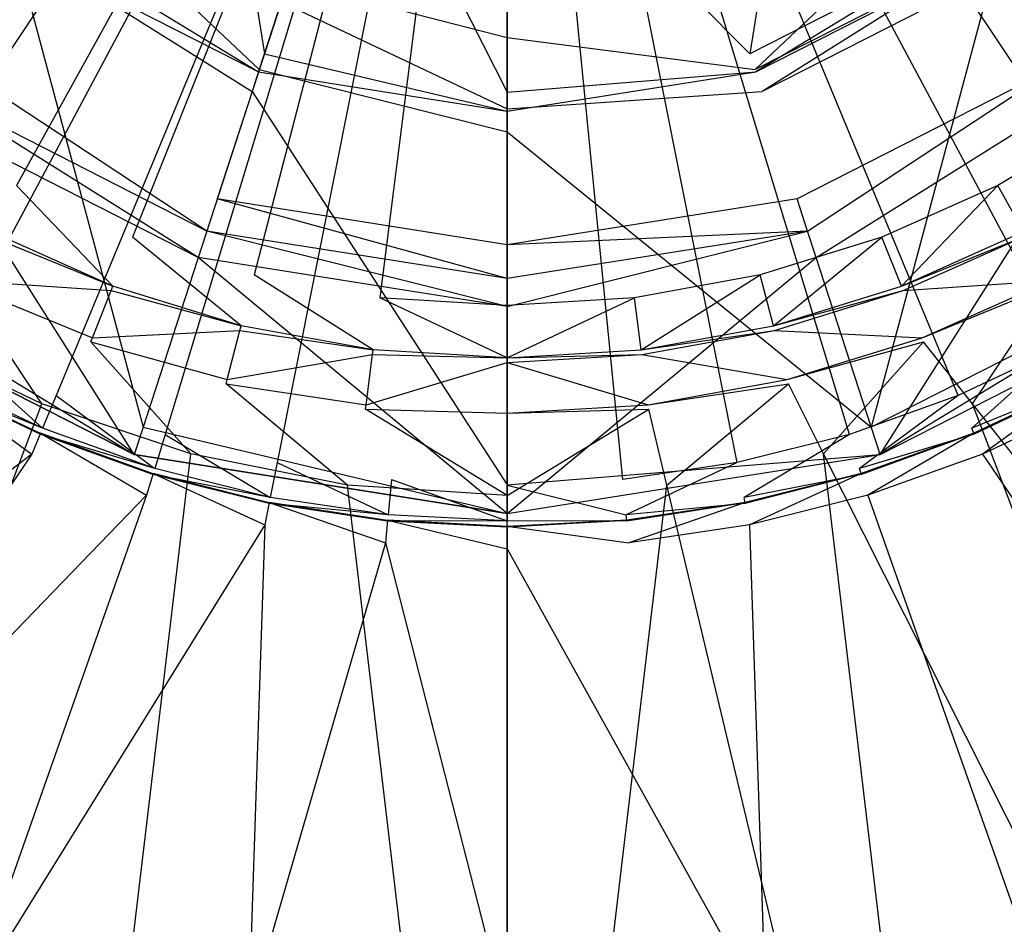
# Model space of a CAD drawing. Extents: x 0 to 0.45, y -0.35 to 0.
# Tile 11 of 30: x 0.213 to 0.237, y -0.201 to -0.178. Entities that reach past the tile are written whole.
import ezdxf

# ---------------------------------------------------------------- set-up
doc = ezdxf.new("R2010")
doc.units = 0
for name, color, linetype in [('L0_WT_536045_0___REPLACEMTFOREM', 7, 'CONTINUOUS'), ('L2_ABLAUF60_ONOVO_1___REPLACEMT', 7, 'CONTINUOUS'), ('L3_ABLAUF60_ONOVO_2___REPLACEMT', 7, 'CONTINUOUS')]:
    doc.layers.add(name, color=color, linetype=linetype)

msp = doc.modelspace()

# ---------------------------------------------------------------- linework, layer by layer
at = {"layer": 'L0_WT_536045_0___REPLACEMTFOREM', "color": 8}
for points, invisible_edges in [([(0.225, -0.160213), (0.207632, -0.17872), (0.205423, -0.176505), (0.225, -0.160213)], 14), ([(0.225, -0.160213), (0.210105, -0.180654), (0.207632, -0.17872), (0.225, -0.160213)], 14), ([(0.225, -0.160213), (0.212804, -0.182278), (0.210105, -0.180654), (0.225, -0.160213)], 14), ([(0.225, -0.160213), (0.215687, -0.183568), (0.212804, -0.182278), (0.225, -0.160213)], 14), ([(0.225, -0.160213), (0.218712, -0.184503), (0.215687, -0.183568), (0.225, -0.160213)], 14), ([(0.225, -0.160213), (0.221832, -0.18507), (0.218712, -0.184503), (0.225, -0.160213)], 14), ([(0.225, -0.18526), (0.221832, -0.18507), (0.225, -0.160213), (0.225, -0.18526)], 14), ([(0.237196, -0.182278), (0.234313, -0.183568), (0.225, -0.160213), (0.237196, -0.182278)], 14), ([(0.244577, -0.176505), (0.242368, -0.17872), (0.225, -0.160213), (0.244577, -0.176505)], 14), ([(0.234313, -0.183568), (0.231288, -0.184503), (0.225, -0.160213), (0.234313, -0.183568)], 14), ([(0.239895, -0.180654), (0.237196, -0.182278), (0.225, -0.160213), (0.239895, -0.180654)], 14), ([(0.231288, -0.184503), (0.228168, -0.18507), (0.225, -0.160213), (0.231288, -0.184503)], 14), ([(0.242368, -0.17872), (0.239895, -0.180654), (0.225, -0.160213), (0.242368, -0.17872)], 14), ([(0.228168, -0.18507), (0.225, -0.18526), (0.225, -0.160213), (0.228168, -0.18507)], 14), ([(0.225, -0.160437, 0.049023), (0.200641, -0.176713, 0.049023), (0.202354, -0.179022, 0.049023), (0.225, -0.160437, 0.049023)], 14), ([(0.225, -0.160437, 0.049023), (0.202354, -0.179022, 0.049023), (0.204285, -0.181152, 0.049023), (0.225, -0.160437, 0.049023)], 14), ([(0.225, -0.160437, 0.049023), (0.204285, -0.181152, 0.049023), (0.206415, -0.183083, 0.049023), (0.225, -0.160437, 0.049023)], 14), ([(0.225, -0.160437, 0.049023), (0.206415, -0.183083, 0.049023), (0.208724, -0.184795, 0.049023), (0.225, -0.160437, 0.049023)], 14), ([(0.225, -0.160437, 0.049023), (0.208724, -0.184795, 0.049023), (0.21119, -0.186273, 0.049023), (0.225, -0.160437, 0.049023)], 14), ([(0.225, -0.160437, 0.049023), (0.21119, -0.186273, 0.049023), (0.213789, -0.187503, 0.049023), (0.225, -0.160437, 0.049023)], 14), ([(0.225, -0.160437, 0.049023), (0.213789, -0.187503, 0.049023), (0.216496, -0.188471, 0.049023), (0.225, -0.160437, 0.049023)], 14), ([(0.225, -0.160437, 0.049023), (0.216496, -0.188471, 0.049023), (0.219285, -0.18917, 0.049023), (0.225, -0.160437, 0.049023)], 14), ([(0.225, -0.160437, 0.049023), (0.219285, -0.18917, 0.049023), (0.222129, -0.189592, 0.049023), (0.225, -0.160437, 0.049023)], 14), ([(0.225, -0.189733, 0.049023), (0.225, -0.160437, 0.049023), (0.222129, -0.189592, 0.049023), (0.225, -0.189733, 0.049023)], 14), ([(0.236211, -0.187503, 0.049023), (0.225, -0.160437, 0.049023), (0.233504, -0.188471, 0.049023), (0.236211, -0.187503, 0.049023)], 14), ([(0.245715, -0.181152, 0.049023), (0.225, -0.160437, 0.049023), (0.243585, -0.183083, 0.049023), (0.245715, -0.181152, 0.049023)], 14), ([(0.247646, -0.179022, 0.049023), (0.225, -0.160437, 0.049023), (0.245715, -0.181152, 0.049023), (0.247646, -0.179022, 0.049023)], 14), ([(0.227872, -0.189592, 0.049023), (0.225, -0.160437, 0.049023), (0.225, -0.189733, 0.049023), (0.227872, -0.189592, 0.049023)], 14), ([(0.230715, -0.18917, 0.049023), (0.225, -0.160437, 0.049023), (0.227872, -0.189592, 0.049023), (0.230715, -0.18917, 0.049023)], 14), ([(0.23881, -0.186273, 0.049023), (0.225, -0.160437, 0.049023), (0.236211, -0.187503, 0.049023), (0.23881, -0.186273, 0.049023)], 14), ([(0.241276, -0.184795, 0.049023), (0.225, -0.160437, 0.049023), (0.23881, -0.186273, 0.049023), (0.241276, -0.184795, 0.049023)], 14), ([(0.249359, -0.176713, 0.049023), (0.225, -0.160437, 0.049023), (0.247646, -0.179022, 0.049023), (0.249359, -0.176713, 0.049023)], 14), ([(0.233504, -0.188471, 0.049023), (0.225, -0.160437, 0.049023), (0.230715, -0.18917, 0.049023), (0.233504, -0.188471, 0.049023)], 14), ([(0.243585, -0.183083, 0.049023), (0.225, -0.160437, 0.049023), (0.241276, -0.184795, 0.049023), (0.243585, -0.183083, 0.049023)], 14), ([(0.239895, -0.180654), (0.23783, -0.183426), (0.237196, -0.182278), (0.239895, -0.180654)], 13), ([(0.212804, -0.182278), (0.215203, -0.184783), (0.21217, -0.183426), (0.212804, -0.182278)], 13), ([(0.215203, -0.184783), (0.212804, -0.182278), (0.215687, -0.183568), (0.215203, -0.184783)], 14), ([(0.237196, -0.182278), (0.234797, -0.184783), (0.234313, -0.183568), (0.237196, -0.182278)], 13), ([(0.234797, -0.184783), (0.237196, -0.182278), (0.23783, -0.183426), (0.234797, -0.184783)], 14), ([(0.215159, -0.184894, 0.001753), (0.211498, -0.184643, 0.020382), (0.212112, -0.183531, 0.001753), (0.215159, -0.184894, 0.001753)], 13), ([(0.215203, -0.184783), (0.212112, -0.183531, 0.001753), (0.21217, -0.183426), (0.215203, -0.184783)], 13), ([(0.212112, -0.183531, 0.001753), (0.215203, -0.184783), (0.215159, -0.184894, 0.001753), (0.212112, -0.183531, 0.001753)], 14), ([(0.237888, -0.183531, 0.001753), (0.234797, -0.184783), (0.23783, -0.183426), (0.237888, -0.183531, 0.001753)], 13), ([(0.234797, -0.184783), (0.237888, -0.183531, 0.001753), (0.234841, -0.184894, 0.001753), (0.234797, -0.184783)], 14), ([(0.238502, -0.184643, 0.020382), (0.234841, -0.184894, 0.001753), (0.237888, -0.183531, 0.001753), (0.238502, -0.184643, 0.020382)], 13), ([(0.215687, -0.183568), (0.218385, -0.185767), (0.215203, -0.184783), (0.215687, -0.183568)], 13), ([(0.218385, -0.185767), (0.215687, -0.183568), (0.218712, -0.184503), (0.218385, -0.185767)], 14), ([(0.234313, -0.183568), (0.231615, -0.185767), (0.231288, -0.184503), (0.234313, -0.183568)], 13), ([(0.231615, -0.185767), (0.234313, -0.183568), (0.234797, -0.184783), (0.231615, -0.185767)], 14), ([(0.218712, -0.184503), (0.221667, -0.186363), (0.218385, -0.185767), (0.218712, -0.184503)], 13), ([(0.221667, -0.186363), (0.218712, -0.184503), (0.221832, -0.18507), (0.221667, -0.186363)], 14), ([(0.231288, -0.184503), (0.228333, -0.186363), (0.228168, -0.18507), (0.231288, -0.184503)], 13), ([(0.228333, -0.186363), (0.231288, -0.184503), (0.231615, -0.185767), (0.228333, -0.186363)], 14), ([(0.211447, -0.184735, 0.021923), (0.213436, -0.187705, 0.021923), (0.209988, -0.186057, 0.021923), (0.211447, -0.184735, 0.021923)], 13), ([(0.21469, -0.18607, 0.020382), (0.211447, -0.184735, 0.021923), (0.211498, -0.184643, 0.020382), (0.21469, -0.18607, 0.020382)], 13), ([(0.213436, -0.187705, 0.021923), (0.211447, -0.184735, 0.021923), (0.214651, -0.186168, 0.021923), (0.213436, -0.187705, 0.021923)], 14), ([(0.211447, -0.184735, 0.021923), (0.21469, -0.18607, 0.020382), (0.214651, -0.186168, 0.021923), (0.211447, -0.184735, 0.021923)], 14), ([(0.211498, -0.184643, 0.020382), (0.215159, -0.184894, 0.001753), (0.21469, -0.18607, 0.020382), (0.211498, -0.184643, 0.020382)], 14), ([(0.234841, -0.184894, 0.001753), (0.238502, -0.184643, 0.020382), (0.23531, -0.18607, 0.020382), (0.234841, -0.184894, 0.001753)], 14), ([(0.238553, -0.184735, 0.021923), (0.23531, -0.18607, 0.020382), (0.238502, -0.184643, 0.020382), (0.238553, -0.184735, 0.021923)], 13), ([(0.23531, -0.18607, 0.020382), (0.238553, -0.184735, 0.021923), (0.235349, -0.186168, 0.021923), (0.23531, -0.18607, 0.020382)], 14), ([(0.238553, -0.184735, 0.021923), (0.236565, -0.187705, 0.021923), (0.235349, -0.186168, 0.021923), (0.238553, -0.184735, 0.021923)], 13), ([(0.236565, -0.187705, 0.021923), (0.238553, -0.184735, 0.021923), (0.240012, -0.186057, 0.021923), (0.236565, -0.187705, 0.021923)], 14), ([(0.218355, -0.185882, 0.001753), (0.21469, -0.18607, 0.020382), (0.215159, -0.184894, 0.001753), (0.218355, -0.185882, 0.001753)], 13), ([(0.218385, -0.185767), (0.215159, -0.184894, 0.001753), (0.215203, -0.184783), (0.218385, -0.185767)], 13), ([(0.215159, -0.184894, 0.001753), (0.218385, -0.185767), (0.218355, -0.185882, 0.001753), (0.215159, -0.184894, 0.001753)], 14), ([(0.234841, -0.184894, 0.001753), (0.231615, -0.185767), (0.234797, -0.184783), (0.234841, -0.184894, 0.001753)], 13), ([(0.231615, -0.185767), (0.234841, -0.184894, 0.001753), (0.231645, -0.185882, 0.001753), (0.231615, -0.185767)], 14), ([(0.23531, -0.18607, 0.020382), (0.231645, -0.185882, 0.001753), (0.234841, -0.184894, 0.001753), (0.23531, -0.18607, 0.020382)], 13), ([(0.221832, -0.18507), (0.225, -0.186563), (0.221667, -0.186363), (0.221832, -0.18507)], 13), ([(0.225, -0.186563), (0.221832, -0.18507), (0.225, -0.18526), (0.225, -0.186563)], 14), ([(0.228168, -0.18507), (0.225, -0.186563), (0.225, -0.18526), (0.228168, -0.18507)], 13), ([(0.225, -0.186563), (0.228168, -0.18507), (0.228333, -0.186363), (0.225, -0.186563)], 14), ([(0.21469, -0.18607, 0.020382), (0.218355, -0.185882, 0.001753), (0.218039, -0.187106, 0.020382), (0.21469, -0.18607, 0.020382)], 14), ([(0.221652, -0.186481, 0.001753), (0.218039, -0.187106, 0.020382), (0.218355, -0.185882, 0.001753), (0.221652, -0.186481, 0.001753)], 13), ([(0.221667, -0.186363), (0.218355, -0.185882, 0.001753), (0.218385, -0.185767), (0.221667, -0.186363)], 13), ([(0.218355, -0.185882, 0.001753), (0.221667, -0.186363), (0.221652, -0.186481, 0.001753), (0.218355, -0.185882, 0.001753)], 14), ([(0.231645, -0.185882, 0.001753), (0.228333, -0.186363), (0.231615, -0.185767), (0.231645, -0.185882, 0.001753)], 13), ([(0.228333, -0.186363), (0.231645, -0.185882, 0.001753), (0.228348, -0.186481, 0.001753), (0.228333, -0.186363)], 14), ([(0.231961, -0.187106, 0.020382), (0.228348, -0.186481, 0.001753), (0.231645, -0.185882, 0.001753), (0.231961, -0.187106, 0.020382)], 13), ([(0.231645, -0.185882, 0.001753), (0.23531, -0.18607, 0.020382), (0.231961, -0.187106, 0.020382), (0.231645, -0.185882, 0.001753)], 14), ([(0.186475, -0.221812, 0.021923), (0.209988, -0.186057, 0.021923), (0.213436, -0.187705, 0.021923), (0.186475, -0.221812, 0.021923)], 14), ([(0.214651, -0.186168, 0.021923), (0.217135, -0.188949, 0.021923), (0.213436, -0.187705, 0.021923), (0.214651, -0.186168, 0.021923)], 13), ([(0.218039, -0.187106, 0.020382), (0.214651, -0.186168, 0.021923), (0.21469, -0.18607, 0.020382), (0.218039, -0.187106, 0.020382)], 13), ([(0.217135, -0.188949, 0.021923), (0.214651, -0.186168, 0.021923), (0.218012, -0.187207, 0.021923), (0.217135, -0.188949, 0.021923)], 14), ([(0.214651, -0.186168, 0.021923), (0.218039, -0.187106, 0.020382), (0.218012, -0.187207, 0.021923), (0.214651, -0.186168, 0.021923)], 14), ([(0.235349, -0.186168, 0.021923), (0.231961, -0.187106, 0.020382), (0.23531, -0.18607, 0.020382), (0.235349, -0.186168, 0.021923)], 13), ([(0.231961, -0.187106, 0.020382), (0.235349, -0.186168, 0.021923), (0.231988, -0.187207, 0.021923), (0.231961, -0.187106, 0.020382)], 14), ([(0.235349, -0.186168, 0.021923), (0.232865, -0.188949, 0.021923), (0.231988, -0.187207, 0.021923), (0.235349, -0.186168, 0.021923)], 13), ([(0.232865, -0.188949, 0.021923), (0.235349, -0.186168, 0.021923), (0.236565, -0.187705, 0.021923), (0.232865, -0.188949, 0.021923)], 14), ([(0.240012, -0.186057, 0.021923), (0.263525, -0.221812, 0.021923), (0.236565, -0.187705, 0.021923), (0.240012, -0.186057, 0.021923)], 13), ([(0.213452, -0.188315, 0.049023), (0.21119, -0.186273, 0.049023), (0.210776, -0.187049, 0.049023), (0.213452, -0.188315, 0.049023)], 13), ([(0.21119, -0.186273, 0.049023), (0.213452, -0.188315, 0.049023), (0.213789, -0.187503, 0.049023), (0.21119, -0.186273, 0.049023)], 14), ([(0.225, -0.186563), (0.221652, -0.186481, 0.001753), (0.221667, -0.186363), (0.225, -0.186563)], 13), ([(0.228348, -0.186481, 0.001753), (0.225, -0.186563), (0.228333, -0.186363), (0.228348, -0.186481, 0.001753)], 13), ([(0.236548, -0.188315, 0.049023), (0.23881, -0.186273, 0.049023), (0.236211, -0.187503, 0.049023), (0.236548, -0.188315, 0.049023)], 13), ([(0.23881, -0.186273, 0.049023), (0.236548, -0.188315, 0.049023), (0.239224, -0.187049, 0.049023), (0.23881, -0.186273, 0.049023)], 14), ([(0.218039, -0.187106, 0.020382), (0.221652, -0.186481, 0.001753), (0.221493, -0.187733, 0.020382), (0.218039, -0.187106, 0.020382)], 14), ([(0.225, -0.186682, 0.001753), (0.221493, -0.187733, 0.020382), (0.221652, -0.186481, 0.001753), (0.225, -0.186682, 0.001753)], 13), ([(0.221493, -0.187733, 0.020382), (0.225, -0.186682, 0.001753), (0.225, -0.187943, 0.020382), (0.221493, -0.187733, 0.020382)], 14), ([(0.221652, -0.186481, 0.001753), (0.225, -0.186563), (0.225, -0.186682, 0.001753), (0.221652, -0.186481, 0.001753)], 14), ([(0.225, -0.186563), (0.228348, -0.186481, 0.001753), (0.225, -0.186682, 0.001753), (0.225, -0.186563)], 14), ([(0.228507, -0.187733, 0.020382), (0.225, -0.186682, 0.001753), (0.228348, -0.186481, 0.001753), (0.228507, -0.187733, 0.020382)], 13), ([(0.225, -0.186682, 0.001753), (0.228507, -0.187733, 0.020382), (0.225, -0.187943, 0.020382), (0.225, -0.186682, 0.001753)], 14), ([(0.228348, -0.186481, 0.001753), (0.231961, -0.187106, 0.020382), (0.228507, -0.187733, 0.020382), (0.228348, -0.186481, 0.001753)], 14), ([(0.213186, -0.188958, 0.054029), (0.210712, -0.187167, 0.054029), (0.210447, -0.187663, 0.054029), (0.213186, -0.188958, 0.054029)], 13), ([(0.210701, -0.187189, 0.050165), (0.213452, -0.188315, 0.049023), (0.210776, -0.187049, 0.049023), (0.210701, -0.187189, 0.050165)], 13), ([(0.210708, -0.187175, 0.052677), (0.213392, -0.188462, 0.050165), (0.210701, -0.187189, 0.050165), (0.210708, -0.187175, 0.052677)], 13), ([(0.213452, -0.188315, 0.049023), (0.210701, -0.187189, 0.050165), (0.213392, -0.188462, 0.050165), (0.213452, -0.188315, 0.049023)], 14), ([(0.210712, -0.187167, 0.054029), (0.213398, -0.188447, 0.052677), (0.210708, -0.187175, 0.052677), (0.210712, -0.187167, 0.054029)], 13), ([(0.213392, -0.188462, 0.050165), (0.210708, -0.187175, 0.052677), (0.213398, -0.188447, 0.052677), (0.213392, -0.188462, 0.050165)], 14), ([(0.210712, -0.187167, 0.054029), (0.213186, -0.188958, 0.054029), (0.213401, -0.188439, 0.054029), (0.210712, -0.187167, 0.054029)], 14), ([(0.213398, -0.188447, 0.052677), (0.210712, -0.187167, 0.054029), (0.213401, -0.188439, 0.054029), (0.213398, -0.188447, 0.052677)], 14), ([(0.221493, -0.187733, 0.020382), (0.218012, -0.187207, 0.021923), (0.218039, -0.187106, 0.020382), (0.221493, -0.187733, 0.020382)], 13), ([(0.231988, -0.187207, 0.021923), (0.228507, -0.187733, 0.020382), (0.231961, -0.187106, 0.020382), (0.231988, -0.187207, 0.021923)], 13), ([(0.236548, -0.188315, 0.049023), (0.239299, -0.187189, 0.050165), (0.239224, -0.187049, 0.049023), (0.236548, -0.188315, 0.049023)], 13), ([(0.239299, -0.187189, 0.050165), (0.236548, -0.188315, 0.049023), (0.236608, -0.188462, 0.050165), (0.239299, -0.187189, 0.050165)], 14), ([(0.236814, -0.188958, 0.054029), (0.239288, -0.187167, 0.054029), (0.236599, -0.188439, 0.054029), (0.236814, -0.188958, 0.054029)], 13), ([(0.239288, -0.187167, 0.054029), (0.236602, -0.188447, 0.052677), (0.236599, -0.188439, 0.054029), (0.239288, -0.187167, 0.054029)], 14), ([(0.236602, -0.188447, 0.052677), (0.239288, -0.187167, 0.054029), (0.239292, -0.187175, 0.052677), (0.236602, -0.188447, 0.052677)], 13), ([(0.239292, -0.187175, 0.052677), (0.236608, -0.188462, 0.050165), (0.236602, -0.188447, 0.052677), (0.239292, -0.187175, 0.052677)], 14), ([(0.236608, -0.188462, 0.050165), (0.239292, -0.187175, 0.052677), (0.239299, -0.187189, 0.050165), (0.236608, -0.188462, 0.050165)], 13), ([(0.239288, -0.187167, 0.054029), (0.236814, -0.188958, 0.054029), (0.239553, -0.187663, 0.054029), (0.239288, -0.187167, 0.054029)], 14), ([(0.218012, -0.187207, 0.021923), (0.221028, -0.189726, 0.021923), (0.217135, -0.188949, 0.021923), (0.218012, -0.187207, 0.021923)], 13), ([(0.221028, -0.189726, 0.021923), (0.218012, -0.187207, 0.021923), (0.221479, -0.187837, 0.021923), (0.221028, -0.189726, 0.021923)], 14), ([(0.218012, -0.187207, 0.021923), (0.221493, -0.187733, 0.020382), (0.221479, -0.187837, 0.021923), (0.218012, -0.187207, 0.021923)], 14), ([(0.228507, -0.187733, 0.020382), (0.231988, -0.187207, 0.021923), (0.228521, -0.187837, 0.021923), (0.228507, -0.187733, 0.020382)], 14), ([(0.231988, -0.187207, 0.021923), (0.228972, -0.189726, 0.021923), (0.228521, -0.187837, 0.021923), (0.231988, -0.187207, 0.021923)], 13), ([(0.228972, -0.189726, 0.021923), (0.231988, -0.187207, 0.021923), (0.232865, -0.188949, 0.021923), (0.228972, -0.189726, 0.021923)], 14), ([(0.210447, -0.187663, 0.054029), (0.196634, -0.201567, 0.054029), (0.213186, -0.188958, 0.054029), (0.210447, -0.187663, 0.054029)], 14), ([(0.216241, -0.189312, 0.049023), (0.213789, -0.187503, 0.049023), (0.213452, -0.188315, 0.049023), (0.216241, -0.189312, 0.049023)], 13), ([(0.213789, -0.187503, 0.049023), (0.216241, -0.189312, 0.049023), (0.216496, -0.188471, 0.049023), (0.213789, -0.187503, 0.049023)], 14), ([(0.233759, -0.189312, 0.049023), (0.236211, -0.187503, 0.049023), (0.233504, -0.188471, 0.049023), (0.233759, -0.189312, 0.049023)], 13), ([(0.236211, -0.187503, 0.049023), (0.233759, -0.189312, 0.049023), (0.236548, -0.188315, 0.049023), (0.236211, -0.187503, 0.049023)], 14), ([(0.253366, -0.201567, 0.054029), (0.239553, -0.187663, 0.054029), (0.236814, -0.188958, 0.054029), (0.253366, -0.201567, 0.054029)], 13), ([(0.213436, -0.187705, 0.021923), (0.200219, -0.222554, 0.021923), (0.186475, -0.221812, 0.021923), (0.213436, -0.187705, 0.021923)], 13), ([(0.200219, -0.222554, 0.021923), (0.213436, -0.187705, 0.021923), (0.217135, -0.188949, 0.021923), (0.200219, -0.222554, 0.021923)], 14), ([(0.221479, -0.187837, 0.021923), (0.225, -0.189987, 0.021923), (0.221028, -0.189726, 0.021923), (0.221479, -0.187837, 0.021923)], 13), ([(0.225, -0.187943, 0.020382), (0.221479, -0.187837, 0.021923), (0.221493, -0.187733, 0.020382), (0.225, -0.187943, 0.020382)], 13), ([(0.225, -0.189987, 0.021923), (0.221479, -0.187837, 0.021923), (0.225, -0.188048, 0.021923), (0.225, -0.189987, 0.021923)], 14), ([(0.221479, -0.187837, 0.021923), (0.225, -0.187943, 0.020382), (0.225, -0.188048, 0.021923), (0.221479, -0.187837, 0.021923)], 14), ([(0.228521, -0.187837, 0.021923), (0.225, -0.187943, 0.020382), (0.228507, -0.187733, 0.020382), (0.228521, -0.187837, 0.021923)], 13), ([(0.228521, -0.187837, 0.021923), (0.225, -0.189987, 0.021923), (0.225, -0.188048, 0.021923), (0.228521, -0.187837, 0.021923)], 13), ([(0.225, -0.189987, 0.021923), (0.228521, -0.187837, 0.021923), (0.228972, -0.189726, 0.021923), (0.225, -0.189987, 0.021923)], 14), ([(0.225, -0.187943, 0.020382), (0.228521, -0.187837, 0.021923), (0.225, -0.188048, 0.021923), (0.225, -0.187943, 0.020382)], 14), ([(0.236565, -0.187705, 0.021923), (0.249781, -0.222554, 0.021923), (0.232865, -0.188949, 0.021923), (0.236565, -0.187705, 0.021923)], 13), ([(0.249781, -0.222554, 0.021923), (0.236565, -0.187705, 0.021923), (0.263525, -0.221812, 0.021923), (0.249781, -0.222554, 0.021923)], 14), ([(0.213392, -0.188462, 0.050165), (0.216241, -0.189312, 0.049023), (0.213452, -0.188315, 0.049023), (0.213392, -0.188462, 0.050165)], 13), ([(0.233759, -0.189312, 0.049023), (0.236608, -0.188462, 0.050165), (0.236548, -0.188315, 0.049023), (0.233759, -0.189312, 0.049023)], 13), ([(0.216038, -0.189979, 0.054029), (0.213401, -0.188439, 0.054029), (0.213186, -0.188958, 0.054029), (0.216038, -0.189979, 0.054029)], 13), ([(0.213398, -0.188447, 0.052677), (0.216195, -0.189464, 0.050165), (0.213392, -0.188462, 0.050165), (0.213398, -0.188447, 0.052677)], 13), ([(0.216241, -0.189312, 0.049023), (0.213392, -0.188462, 0.050165), (0.216195, -0.189464, 0.050165), (0.216241, -0.189312, 0.049023)], 14), ([(0.213401, -0.188439, 0.054029), (0.216199, -0.189449, 0.052677), (0.213398, -0.188447, 0.052677), (0.213401, -0.188439, 0.054029)], 13), ([(0.216195, -0.189464, 0.050165), (0.213398, -0.188447, 0.052677), (0.216199, -0.189449, 0.052677), (0.216195, -0.189464, 0.050165)], 14), ([(0.213401, -0.188439, 0.054029), (0.216038, -0.189979, 0.054029), (0.216202, -0.189441, 0.054029), (0.213401, -0.188439, 0.054029)], 14), ([(0.216199, -0.189449, 0.052677), (0.213401, -0.188439, 0.054029), (0.216202, -0.189441, 0.054029), (0.216199, -0.189449, 0.052677)], 14), ([(0.219113, -0.190032, 0.049023), (0.216496, -0.188471, 0.049023), (0.216241, -0.189312, 0.049023), (0.219113, -0.190032, 0.049023)], 13), ([(0.216496, -0.188471, 0.049023), (0.219113, -0.190032, 0.049023), (0.219285, -0.18917, 0.049023), (0.216496, -0.188471, 0.049023)], 14), ([(0.230887, -0.190032, 0.049023), (0.233504, -0.188471, 0.049023), (0.230715, -0.18917, 0.049023), (0.230887, -0.190032, 0.049023)], 13), ([(0.233504, -0.188471, 0.049023), (0.230887, -0.190032, 0.049023), (0.233759, -0.189312, 0.049023), (0.233504, -0.188471, 0.049023)], 14), ([(0.236608, -0.188462, 0.050165), (0.233759, -0.189312, 0.049023), (0.233805, -0.189464, 0.050165), (0.236608, -0.188462, 0.050165)], 14), ([(0.233962, -0.189979, 0.054029), (0.236599, -0.188439, 0.054029), (0.233798, -0.189441, 0.054029), (0.233962, -0.189979, 0.054029)], 13), ([(0.236599, -0.188439, 0.054029), (0.233801, -0.189449, 0.052677), (0.233798, -0.189441, 0.054029), (0.236599, -0.188439, 0.054029)], 14), ([(0.233801, -0.189449, 0.052677), (0.236599, -0.188439, 0.054029), (0.236602, -0.188447, 0.052677), (0.233801, -0.189449, 0.052677)], 13), ([(0.236602, -0.188447, 0.052677), (0.233805, -0.189464, 0.050165), (0.233801, -0.189449, 0.052677), (0.236602, -0.188447, 0.052677)], 14), ([(0.233805, -0.189464, 0.050165), (0.236602, -0.188447, 0.052677), (0.236608, -0.188462, 0.050165), (0.233805, -0.189464, 0.050165)], 13), ([(0.236599, -0.188439, 0.054029), (0.233962, -0.189979, 0.054029), (0.236814, -0.188958, 0.054029), (0.236599, -0.188439, 0.054029)], 14), ([(0.20417, -0.202242, 0.054029), (0.213186, -0.188958, 0.054029), (0.196634, -0.201567, 0.054029), (0.20417, -0.202242, 0.054029)], 13), ([(0.217135, -0.188949, 0.021923), (0.213081, -0.222994, 0.021923), (0.200219, -0.222554, 0.021923), (0.217135, -0.188949, 0.021923)], 13), ([(0.213186, -0.188958, 0.054029), (0.20417, -0.202242, 0.054029), (0.216038, -0.189979, 0.054029), (0.213186, -0.188958, 0.054029)], 14), ([(0.213081, -0.222994, 0.021923), (0.217135, -0.188949, 0.021923), (0.221028, -0.189726, 0.021923), (0.213081, -0.222994, 0.021923)], 14), ([(0.232865, -0.188949, 0.021923), (0.236919, -0.222994, 0.021923), (0.228972, -0.189726, 0.021923), (0.232865, -0.188949, 0.021923)], 13), ([(0.236919, -0.222994, 0.021923), (0.232865, -0.188949, 0.021923), (0.249781, -0.222554, 0.021923), (0.236919, -0.222994, 0.021923)], 14), ([(0.24583, -0.202242, 0.054029), (0.236814, -0.188958, 0.054029), (0.233962, -0.189979, 0.054029), (0.24583, -0.202242, 0.054029)], 13), ([(0.236814, -0.188958, 0.054029), (0.24583, -0.202242, 0.054029), (0.253366, -0.201567, 0.054029), (0.236814, -0.188958, 0.054029)], 14), ([(0.216195, -0.189464, 0.050165), (0.219113, -0.190032, 0.049023), (0.216241, -0.189312, 0.049023), (0.216195, -0.189464, 0.050165)], 13), ([(0.222042, -0.190466, 0.049023), (0.219285, -0.18917, 0.049023), (0.219113, -0.190032, 0.049023), (0.222042, -0.190466, 0.049023)], 13), ([(0.219285, -0.18917, 0.049023), (0.222042, -0.190466, 0.049023), (0.222129, -0.189592, 0.049023), (0.219285, -0.18917, 0.049023)], 14), ([(0.227958, -0.190466, 0.049023), (0.230715, -0.18917, 0.049023), (0.227872, -0.189592, 0.049023), (0.227958, -0.190466, 0.049023)], 13), ([(0.230715, -0.18917, 0.049023), (0.227958, -0.190466, 0.049023), (0.230887, -0.190032, 0.049023), (0.230715, -0.18917, 0.049023)], 14), ([(0.230887, -0.190032, 0.049023), (0.233805, -0.189464, 0.050165), (0.233759, -0.189312, 0.049023), (0.230887, -0.190032, 0.049023)], 13), ([(0.218977, -0.190715, 0.054029), (0.216202, -0.189441, 0.054029), (0.216038, -0.189979, 0.054029), (0.218977, -0.190715, 0.054029)], 13), ([(0.216199, -0.189449, 0.052677), (0.219082, -0.190188, 0.050165), (0.216195, -0.189464, 0.050165), (0.216199, -0.189449, 0.052677)], 13), ([(0.219113, -0.190032, 0.049023), (0.216195, -0.189464, 0.050165), (0.219082, -0.190188, 0.050165), (0.219113, -0.190032, 0.049023)], 14), ([(0.216202, -0.189441, 0.054029), (0.219085, -0.190172, 0.052677), (0.216199, -0.189449, 0.052677), (0.216202, -0.189441, 0.054029)], 13), ([(0.219082, -0.190188, 0.050165), (0.216199, -0.189449, 0.052677), (0.219085, -0.190172, 0.052677), (0.219082, -0.190188, 0.050165)], 14), ([(0.216202, -0.189441, 0.054029), (0.218977, -0.190715, 0.054029), (0.219087, -0.190164, 0.054029), (0.216202, -0.189441, 0.054029)], 14), ([(0.219085, -0.190172, 0.052677), (0.216202, -0.189441, 0.054029), (0.219087, -0.190164, 0.054029), (0.219085, -0.190172, 0.052677)], 14), ([(0.225, -0.190612, 0.049023), (0.222129, -0.189592, 0.049023), (0.222042, -0.190466, 0.049023), (0.225, -0.190612, 0.049023)], 13), ([(0.222129, -0.189592, 0.049023), (0.225, -0.190612, 0.049023), (0.225, -0.189733, 0.049023), (0.222129, -0.189592, 0.049023)], 14), ([(0.225, -0.189733, 0.049023), (0.227958, -0.190466, 0.049023), (0.227872, -0.189592, 0.049023), (0.225, -0.189733, 0.049023)], 14), ([(0.233805, -0.189464, 0.050165), (0.230887, -0.190032, 0.049023), (0.230918, -0.190188, 0.050165), (0.233805, -0.189464, 0.050165)], 14), ([(0.231023, -0.190715, 0.054029), (0.233798, -0.189441, 0.054029), (0.230913, -0.190164, 0.054029), (0.231023, -0.190715, 0.054029)], 13), ([(0.233798, -0.189441, 0.054029), (0.230915, -0.190172, 0.052677), (0.230913, -0.190164, 0.054029), (0.233798, -0.189441, 0.054029)], 14), ([(0.230915, -0.190172, 0.052677), (0.233798, -0.189441, 0.054029), (0.233801, -0.189449, 0.052677), (0.230915, -0.190172, 0.052677)], 13), ([(0.233801, -0.189449, 0.052677), (0.230918, -0.190188, 0.050165), (0.230915, -0.190172, 0.052677), (0.233801, -0.189449, 0.052677)], 14), ([(0.230918, -0.190188, 0.050165), (0.233801, -0.189449, 0.052677), (0.233805, -0.189464, 0.050165), (0.230918, -0.190188, 0.050165)], 13), ([(0.233798, -0.189441, 0.054029), (0.231023, -0.190715, 0.054029), (0.233962, -0.189979, 0.054029), (0.233798, -0.189441, 0.054029)], 14), ([(0.221028, -0.189726, 0.021923), (0.225, -0.223144, 0.021923), (0.213081, -0.222994, 0.021923), (0.221028, -0.189726, 0.021923)], 13), ([(0.225, -0.223144, 0.021923), (0.221028, -0.189726, 0.021923), (0.225, -0.189987, 0.021923), (0.225, -0.223144, 0.021923)], 14), ([(0.228972, -0.189726, 0.021923), (0.225, -0.223144, 0.021923), (0.225, -0.189987, 0.021923), (0.228972, -0.189726, 0.021923)], 13), ([(0.225, -0.223144, 0.021923), (0.228972, -0.189726, 0.021923), (0.236919, -0.222994, 0.021923), (0.225, -0.223144, 0.021923)], 14), ([(0.227958, -0.190466, 0.049023), (0.225, -0.189733, 0.049023), (0.225, -0.190612, 0.049023), (0.227958, -0.190466, 0.049023)], 13), ([(0.211576, -0.202642, 0.054029), (0.216038, -0.189979, 0.054029), (0.20417, -0.202242, 0.054029), (0.211576, -0.202642, 0.054029)], 13), ([(0.216038, -0.189979, 0.054029), (0.211576, -0.202642, 0.054029), (0.218977, -0.190715, 0.054029), (0.216038, -0.189979, 0.054029)], 14), ([(0.219082, -0.190188, 0.050165), (0.222042, -0.190466, 0.049023), (0.219113, -0.190032, 0.049023), (0.219082, -0.190188, 0.050165)], 13), ([(0.227958, -0.190466, 0.049023), (0.230918, -0.190188, 0.050165), (0.230887, -0.190032, 0.049023), (0.227958, -0.190466, 0.049023)], 13), ([(0.238424, -0.202642, 0.054029), (0.233962, -0.189979, 0.054029), (0.231023, -0.190715, 0.054029), (0.238424, -0.202642, 0.054029)], 13), ([(0.233962, -0.189979, 0.054029), (0.238424, -0.202642, 0.054029), (0.24583, -0.202242, 0.054029), (0.233962, -0.189979, 0.054029)], 14), ([(0.221974, -0.19116, 0.054029), (0.219087, -0.190164, 0.054029), (0.218977, -0.190715, 0.054029), (0.221974, -0.19116, 0.054029)], 13), ([(0.219085, -0.190172, 0.052677), (0.222027, -0.190625, 0.050165), (0.219082, -0.190188, 0.050165), (0.219085, -0.190172, 0.052677)], 13), ([(0.222042, -0.190466, 0.049023), (0.219082, -0.190188, 0.050165), (0.222027, -0.190625, 0.050165), (0.222042, -0.190466, 0.049023)], 14), ([(0.219087, -0.190164, 0.054029), (0.222028, -0.190609, 0.052677), (0.219085, -0.190172, 0.052677), (0.219087, -0.190164, 0.054029)], 13), ([(0.222027, -0.190625, 0.050165), (0.219085, -0.190172, 0.052677), (0.222028, -0.190609, 0.052677), (0.222027, -0.190625, 0.050165)], 14), ([(0.219087, -0.190164, 0.054029), (0.221974, -0.19116, 0.054029), (0.222029, -0.1906, 0.054029), (0.219087, -0.190164, 0.054029)], 14), ([(0.222028, -0.190609, 0.052677), (0.219087, -0.190164, 0.054029), (0.222029, -0.1906, 0.054029), (0.222028, -0.190609, 0.052677)], 14), ([(0.230918, -0.190188, 0.050165), (0.227958, -0.190466, 0.049023), (0.227973, -0.190625, 0.050165), (0.230918, -0.190188, 0.050165)], 14), ([(0.228026, -0.19116, 0.054029), (0.230913, -0.190164, 0.054029), (0.227971, -0.1906, 0.054029), (0.228026, -0.19116, 0.054029)], 13), ([(0.230913, -0.190164, 0.054029), (0.227972, -0.190609, 0.052677), (0.227971, -0.1906, 0.054029), (0.230913, -0.190164, 0.054029)], 14), ([(0.227972, -0.190609, 0.052677), (0.230913, -0.190164, 0.054029), (0.230915, -0.190172, 0.052677), (0.227972, -0.190609, 0.052677)], 13), ([(0.230915, -0.190172, 0.052677), (0.227973, -0.190625, 0.050165), (0.227972, -0.190609, 0.052677), (0.230915, -0.190172, 0.052677)], 14), ([(0.227973, -0.190625, 0.050165), (0.230915, -0.190172, 0.052677), (0.230918, -0.190188, 0.050165), (0.227973, -0.190625, 0.050165)], 13), ([(0.230913, -0.190164, 0.054029), (0.228026, -0.19116, 0.054029), (0.231023, -0.190715, 0.054029), (0.230913, -0.190164, 0.054029)], 14), ([(0.225, -0.191308, 0.054029), (0.222029, -0.1906, 0.054029), (0.221974, -0.19116, 0.054029), (0.225, -0.191308, 0.054029)], 13), ([(0.222027, -0.190625, 0.050165), (0.225, -0.190612, 0.049023), (0.222042, -0.190466, 0.049023), (0.222027, -0.190625, 0.050165)], 13), ([(0.222028, -0.190609, 0.052677), (0.225, -0.190771, 0.050165), (0.222027, -0.190625, 0.050165), (0.222028, -0.190609, 0.052677)], 13), ([(0.225, -0.190612, 0.049023), (0.222027, -0.190625, 0.050165), (0.225, -0.190771, 0.050165), (0.225, -0.190612, 0.049023)], 14), ([(0.222029, -0.1906, 0.054029), (0.225, -0.190755, 0.052677), (0.222028, -0.190609, 0.052677), (0.222029, -0.1906, 0.054029)], 13), ([(0.225, -0.190771, 0.050165), (0.222028, -0.190609, 0.052677), (0.225, -0.190755, 0.052677), (0.225, -0.190771, 0.050165)], 14), ([(0.222029, -0.1906, 0.054029), (0.225, -0.191308, 0.054029), (0.225, -0.190746, 0.054029), (0.222029, -0.1906, 0.054029)], 14), ([(0.225, -0.190755, 0.052677), (0.222029, -0.1906, 0.054029), (0.225, -0.190746, 0.054029), (0.225, -0.190755, 0.052677)], 14), ([(0.225, -0.190612, 0.049023), (0.227973, -0.190625, 0.050165), (0.227958, -0.190466, 0.049023), (0.225, -0.190612, 0.049023)], 13), ([(0.225, -0.190746, 0.054029), (0.228026, -0.19116, 0.054029), (0.227971, -0.1906, 0.054029), (0.225, -0.190746, 0.054029)], 14), ([(0.225, -0.190755, 0.052677), (0.227971, -0.1906, 0.054029), (0.227972, -0.190609, 0.052677), (0.225, -0.190755, 0.052677)], 13), ([(0.227971, -0.1906, 0.054029), (0.225, -0.190755, 0.052677), (0.225, -0.190746, 0.054029), (0.227971, -0.1906, 0.054029)], 14), ([(0.225, -0.190771, 0.050165), (0.227972, -0.190609, 0.052677), (0.227973, -0.190625, 0.050165), (0.225, -0.190771, 0.050165)], 13), ([(0.227972, -0.190609, 0.052677), (0.225, -0.190771, 0.050165), (0.225, -0.190755, 0.052677), (0.227972, -0.190609, 0.052677)], 14), ([(0.227973, -0.190625, 0.050165), (0.225, -0.190612, 0.049023), (0.225, -0.190771, 0.050165), (0.227973, -0.190625, 0.050165)], 14), ([(0.218571, -0.202881, 0.054029), (0.218977, -0.190715, 0.054029), (0.211576, -0.202642, 0.054029), (0.218571, -0.202881, 0.054029)], 13), ([(0.218977, -0.190715, 0.054029), (0.218571, -0.202881, 0.054029), (0.221974, -0.19116, 0.054029), (0.218977, -0.190715, 0.054029)], 14), ([(0.228026, -0.19116, 0.054029), (0.225, -0.190746, 0.054029), (0.225, -0.191308, 0.054029), (0.228026, -0.19116, 0.054029)], 13), ([(0.231429, -0.202881, 0.054029), (0.231023, -0.190715, 0.054029), (0.228026, -0.19116, 0.054029), (0.231429, -0.202881, 0.054029)], 13), ([(0.231023, -0.190715, 0.054029), (0.231429, -0.202881, 0.054029), (0.238424, -0.202642, 0.054029), (0.231023, -0.190715, 0.054029)], 14), ([(0.225, -0.202962, 0.054029), (0.221974, -0.19116, 0.054029), (0.218571, -0.202881, 0.054029), (0.225, -0.202962, 0.054029)], 13), ([(0.221974, -0.19116, 0.054029), (0.225, -0.202962, 0.054029), (0.225, -0.191308, 0.054029), (0.221974, -0.19116, 0.054029)], 14), ([(0.225, -0.191308, 0.054029), (0.231429, -0.202881, 0.054029), (0.228026, -0.19116, 0.054029), (0.225, -0.191308, 0.054029)], 14), ([(0.231429, -0.202881, 0.054029), (0.225, -0.191308, 0.054029), (0.225, -0.202962, 0.054029), (0.231429, -0.202881, 0.054029)], 13)]:
    msp.add_3dface(points, dxfattribs=dict(at, invisible_edges=invisible_edges))
at = {"layer": 'L2_ABLAUF60_ONOVO_1___REPLACEMT', "color": 8}
for points, invisible_edges in [([(0.225, -0.160437, 0.049023), (0.211293, -0.179303, 0.049023), (0.206133, -0.174144, 0.049023), (0.225, -0.160437, 0.049023)], 14), ([(0.225, -0.160437, 0.049023), (0.217794, -0.182616, 0.049023), (0.211293, -0.179303, 0.049023), (0.225, -0.160437, 0.049023)], 14), ([(0.225, -0.183757, 0.049023), (0.217794, -0.182616, 0.049023), (0.225, -0.160437, 0.049023), (0.225, -0.183757, 0.049023)], 14), ([(0.243867, -0.174144, 0.049023), (0.238707, -0.179303, 0.049023), (0.225, -0.160437, 0.049023), (0.243867, -0.174144, 0.049023)], 14), ([(0.238707, -0.179303, 0.049023), (0.232206, -0.182616, 0.049023), (0.225, -0.160437, 0.049023), (0.238707, -0.179303, 0.049023)], 14), ([(0.232206, -0.182616, 0.049023), (0.225, -0.183757, 0.049023), (0.225, -0.160437, 0.049023), (0.232206, -0.182616, 0.049023)], 14), ([(0.208404, -0.172494, 0.052248), (0.207785, -0.184131, 0.054023), (0.212942, -0.177033, 0.052248), (0.208404, -0.172494, 0.052248)], 14), ([(0.242215, -0.184131, 0.054023), (0.241596, -0.172494, 0.052248), (0.237058, -0.177033, 0.052248), (0.242215, -0.184131, 0.054023)], 13), ([(0.218839, -0.179399, 0.052248), (0.214322, -0.175134, 0.050905), (0.213281, -0.176567, 0.052248), (0.218839, -0.179399, 0.052248)], 13), ([(0.214322, -0.175134, 0.050905), (0.218839, -0.179399, 0.052248), (0.219386, -0.177714, 0.050905), (0.214322, -0.175134, 0.050905)], 14), ([(0.231161, -0.179399, 0.052248), (0.235678, -0.175134, 0.050905), (0.230614, -0.177714, 0.050905), (0.231161, -0.179399, 0.052248)], 13), ([(0.235678, -0.175134, 0.050905), (0.231161, -0.179399, 0.052248), (0.236719, -0.176567, 0.052248), (0.235678, -0.175134, 0.050905)], 14), ([(0.218661, -0.179946, 0.052248), (0.213281, -0.176567, 0.052248), (0.212942, -0.177033, 0.052248), (0.218661, -0.179946, 0.052248)], 13), ([(0.213281, -0.176567, 0.052248), (0.218661, -0.179946, 0.052248), (0.218839, -0.179399, 0.052248), (0.213281, -0.176567, 0.052248)], 14), ([(0.231339, -0.179946, 0.052248), (0.236719, -0.176567, 0.052248), (0.231161, -0.179399, 0.052248), (0.231339, -0.179946, 0.052248)], 13), ([(0.236719, -0.176567, 0.052248), (0.231339, -0.179946, 0.052248), (0.237058, -0.177033, 0.052248), (0.236719, -0.176567, 0.052248)], 14), ([(0.21595, -0.188291, 0.054023), (0.212942, -0.177033, 0.052248), (0.207785, -0.184131, 0.054023), (0.21595, -0.188291, 0.054023)], 13), ([(0.212942, -0.177033, 0.052248), (0.21595, -0.188291, 0.054023), (0.218661, -0.179946, 0.052248), (0.212942, -0.177033, 0.052248)], 14), ([(0.23405, -0.188291, 0.054023), (0.237058, -0.177033, 0.052248), (0.231339, -0.179946, 0.052248), (0.23405, -0.188291, 0.054023)], 13), ([(0.237058, -0.177033, 0.052248), (0.23405, -0.188291, 0.054023), (0.242215, -0.184131, 0.054023), (0.237058, -0.177033, 0.052248)], 14), ([(0.225, -0.178603, 0.050905), (0.219553, -0.177201, 0.050495), (0.219386, -0.177714, 0.050905), (0.225, -0.178603, 0.050905)], 13), ([(0.219553, -0.177201, 0.050495), (0.225, -0.178603, 0.050905), (0.225, -0.178064, 0.050495), (0.219553, -0.177201, 0.050495)], 14), ([(0.225, -0.180374, 0.052248), (0.219386, -0.177714, 0.050905), (0.218839, -0.179399, 0.052248), (0.225, -0.180374, 0.052248)], 13), ([(0.219386, -0.177714, 0.050905), (0.225, -0.180374, 0.052248), (0.225, -0.178603, 0.050905), (0.219386, -0.177714, 0.050905)], 14), ([(0.225, -0.178603, 0.050905), (0.231161, -0.179399, 0.052248), (0.230614, -0.177714, 0.050905), (0.225, -0.178603, 0.050905)], 14), ([(0.230614, -0.177714, 0.050905), (0.225, -0.178064, 0.050495), (0.225, -0.178603, 0.050905), (0.230614, -0.177714, 0.050905)], 13), ([(0.231161, -0.179399, 0.052248), (0.225, -0.178603, 0.050905), (0.225, -0.180374, 0.052248), (0.231161, -0.179399, 0.052248)], 13), ([(0.211293, -0.179303, 0.049023), (0.217535, -0.183413, 0.049023), (0.2108, -0.179981, 0.049023), (0.211293, -0.179303, 0.049023)], 13), ([(0.217535, -0.183413, 0.049023), (0.211293, -0.179303, 0.049023), (0.217794, -0.182616, 0.049023), (0.217535, -0.183413, 0.049023)], 14), ([(0.238707, -0.179303, 0.049023), (0.232465, -0.183413, 0.049023), (0.232206, -0.182616, 0.049023), (0.238707, -0.179303, 0.049023)], 13), ([(0.232465, -0.183413, 0.049023), (0.238707, -0.179303, 0.049023), (0.2392, -0.179981, 0.049023), (0.232465, -0.183413, 0.049023)], 14), ([(0.225, -0.18095, 0.052248), (0.218839, -0.179399, 0.052248), (0.218661, -0.179946, 0.052248), (0.225, -0.18095, 0.052248)], 13), ([(0.218839, -0.179399, 0.052248), (0.225, -0.18095, 0.052248), (0.225, -0.180374, 0.052248), (0.218839, -0.179399, 0.052248)], 14), ([(0.225, -0.180374, 0.052248), (0.231339, -0.179946, 0.052248), (0.231161, -0.179399, 0.052248), (0.225, -0.180374, 0.052248)], 14), ([(0.2108, -0.179981, 0.049023), (0.217321, -0.184071, 0.049535), (0.210393, -0.180541, 0.049535), (0.2108, -0.179981, 0.049023)], 13), ([(0.217321, -0.184071, 0.049535), (0.2108, -0.179981, 0.049023), (0.217535, -0.183413, 0.049023), (0.217321, -0.184071, 0.049535)], 14), ([(0.225, -0.189724, 0.054023), (0.218661, -0.179946, 0.052248), (0.21595, -0.188291, 0.054023), (0.225, -0.189724, 0.054023)], 13), ([(0.218661, -0.179946, 0.052248), (0.225, -0.189724, 0.054023), (0.225, -0.18095, 0.052248), (0.218661, -0.179946, 0.052248)], 14), ([(0.231339, -0.179946, 0.052248), (0.225, -0.180374, 0.052248), (0.225, -0.18095, 0.052248), (0.231339, -0.179946, 0.052248)], 13), ([(0.225, -0.18095, 0.052248), (0.23405, -0.188291, 0.054023), (0.231339, -0.179946, 0.052248), (0.225, -0.18095, 0.052248)], 14), ([(0.2392, -0.179981, 0.049023), (0.232679, -0.184071, 0.049535), (0.232465, -0.183413, 0.049023), (0.2392, -0.179981, 0.049023)], 13), ([(0.232679, -0.184071, 0.049535), (0.2392, -0.179981, 0.049023), (0.239607, -0.180541, 0.049535), (0.232679, -0.184071, 0.049535)], 14), ([(0.210393, -0.180541, 0.049535), (0.215729, -0.188968, 0.053342), (0.207366, -0.184707, 0.053342), (0.210393, -0.180541, 0.049535)], 13), ([(0.215729, -0.188968, 0.053342), (0.210393, -0.180541, 0.049535), (0.217321, -0.184071, 0.049535), (0.215729, -0.188968, 0.053342)], 14), ([(0.239607, -0.180541, 0.049535), (0.234271, -0.188968, 0.053342), (0.232679, -0.184071, 0.049535), (0.239607, -0.180541, 0.049535)], 13), ([(0.234271, -0.188968, 0.053342), (0.239607, -0.180541, 0.049535), (0.242634, -0.184707, 0.053342), (0.234271, -0.188968, 0.053342)], 14), ([(0.23405, -0.188291, 0.054023), (0.225, -0.18095, 0.052248), (0.225, -0.189724, 0.054023), (0.23405, -0.188291, 0.054023)], 13), ([(0.217794, -0.182616, 0.049023), (0.225, -0.184595, 0.049023), (0.217535, -0.183413, 0.049023), (0.217794, -0.182616, 0.049023)], 13), ([(0.225, -0.184595, 0.049023), (0.217794, -0.182616, 0.049023), (0.225, -0.183757, 0.049023), (0.225, -0.184595, 0.049023)], 14), ([(0.232465, -0.183413, 0.049023), (0.225, -0.183757, 0.049023), (0.232206, -0.182616, 0.049023), (0.232465, -0.183413, 0.049023)], 14), ([(0.217535, -0.183413, 0.049023), (0.225, -0.185287, 0.049535), (0.217321, -0.184071, 0.049535), (0.217535, -0.183413, 0.049023)], 13), ([(0.225, -0.185287, 0.049535), (0.217535, -0.183413, 0.049023), (0.225, -0.184595, 0.049023), (0.225, -0.185287, 0.049535)], 14), ([(0.232465, -0.183413, 0.049023), (0.225, -0.185287, 0.049535), (0.225, -0.184595, 0.049023), (0.232465, -0.183413, 0.049023)], 13), ([(0.225, -0.185287, 0.049535), (0.232465, -0.183413, 0.049023), (0.232679, -0.184071, 0.049535), (0.225, -0.185287, 0.049535)], 14), ([(0.225, -0.183757, 0.049023), (0.232465, -0.183413, 0.049023), (0.225, -0.184595, 0.049023), (0.225, -0.183757, 0.049023)], 13), ([(0.215729, -0.188968, 0.054023), (0.207785, -0.184131, 0.054023), (0.207366, -0.184707, 0.054023), (0.215729, -0.188968, 0.054023)], 13), ([(0.207785, -0.184131, 0.054023), (0.215729, -0.188968, 0.054023), (0.21595, -0.188291, 0.054023), (0.207785, -0.184131, 0.054023)], 14), ([(0.217321, -0.184071, 0.049535), (0.225, -0.190437, 0.053342), (0.215729, -0.188968, 0.053342), (0.217321, -0.184071, 0.049535)], 13), ([(0.225, -0.190437, 0.053342), (0.217321, -0.184071, 0.049535), (0.225, -0.185287, 0.049535), (0.225, -0.190437, 0.053342)], 14), ([(0.232679, -0.184071, 0.049535), (0.225, -0.190437, 0.053342), (0.225, -0.185287, 0.049535), (0.232679, -0.184071, 0.049535)], 13), ([(0.225, -0.190437, 0.053342), (0.232679, -0.184071, 0.049535), (0.234271, -0.188968, 0.053342), (0.225, -0.190437, 0.053342)], 14), ([(0.234271, -0.188968, 0.054023), (0.242215, -0.184131, 0.054023), (0.23405, -0.188291, 0.054023), (0.234271, -0.188968, 0.054023)], 13), ([(0.242215, -0.184131, 0.054023), (0.234271, -0.188968, 0.054023), (0.242634, -0.184707, 0.054023), (0.242215, -0.184131, 0.054023)], 14), ([(0.215729, -0.188968, 0.053342), (0.207366, -0.184707, 0.054023), (0.207366, -0.184707, 0.053342), (0.215729, -0.188968, 0.053342)], 13), ([(0.207366, -0.184707, 0.054023), (0.215729, -0.188968, 0.053342), (0.215729, -0.188968, 0.054023), (0.207366, -0.184707, 0.054023)], 14), ([(0.242634, -0.184707, 0.054023), (0.234271, -0.188968, 0.053342), (0.242634, -0.184707, 0.053342), (0.242634, -0.184707, 0.054023)], 13), ([(0.234271, -0.188968, 0.053342), (0.242634, -0.184707, 0.054023), (0.234271, -0.188968, 0.054023), (0.234271, -0.188968, 0.053342)], 14), ([(0.225, -0.190437, 0.054023), (0.21595, -0.188291, 0.054023), (0.215729, -0.188968, 0.054023), (0.225, -0.190437, 0.054023)], 13), ([(0.21595, -0.188291, 0.054023), (0.225, -0.190437, 0.054023), (0.225, -0.189724, 0.054023), (0.21595, -0.188291, 0.054023)], 14), ([(0.225, -0.189724, 0.054023), (0.234271, -0.188968, 0.054023), (0.23405, -0.188291, 0.054023), (0.225, -0.189724, 0.054023)], 14), ([(0.225, -0.190437, 0.053342), (0.215729, -0.188968, 0.054023), (0.215729, -0.188968, 0.053342), (0.225, -0.190437, 0.053342)], 13), ([(0.215729, -0.188968, 0.054023), (0.225, -0.190437, 0.053342), (0.225, -0.190437, 0.054023), (0.215729, -0.188968, 0.054023)], 14), ([(0.234271, -0.188968, 0.054023), (0.225, -0.189724, 0.054023), (0.225, -0.190437, 0.054023), (0.234271, -0.188968, 0.054023)], 13), ([(0.234271, -0.188968, 0.054023), (0.225, -0.190437, 0.053342), (0.234271, -0.188968, 0.053342), (0.234271, -0.188968, 0.054023)], 13), ([(0.225, -0.190437, 0.053342), (0.234271, -0.188968, 0.054023), (0.225, -0.190437, 0.054023), (0.225, -0.190437, 0.053342)], 14)]:
    msp.add_3dface(points, dxfattribs=dict(at, invisible_edges=invisible_edges))
at = {"layer": 'L3_ABLAUF60_ONOVO_2___REPLACEMT', "color": 8}
for points, invisible_edges in [([(0.218967, -0.179005, 0.053046), (0.21765, -0.170552, 0.054211), (0.213524, -0.176232, 0.053046), (0.218967, -0.179005, 0.053046)], 13), ([(0.21765, -0.170552, 0.054211), (0.218967, -0.179005, 0.053046), (0.221136, -0.172329, 0.054211), (0.21765, -0.170552, 0.054211)], 14), ([(0.231033, -0.179005, 0.053046), (0.23235, -0.170553, 0.054211), (0.228864, -0.172329, 0.054211), (0.231033, -0.179005, 0.053046)], 13), ([(0.23235, -0.170553, 0.054211), (0.231033, -0.179005, 0.053046), (0.236476, -0.176232, 0.053046), (0.23235, -0.170553, 0.054211)], 14), ([(0.225, -0.17996, 0.053046), (0.221136, -0.172329, 0.054211), (0.218967, -0.179005, 0.053046), (0.225, -0.17996, 0.053046)], 13), ([(0.221136, -0.172329, 0.054211), (0.225, -0.17996, 0.053046), (0.225, -0.172941, 0.054211), (0.221136, -0.172329, 0.054211)], 14), ([(0.225, -0.172941, 0.054211), (0.231033, -0.179005, 0.053046), (0.228864, -0.172329, 0.054211), (0.225, -0.172941, 0.054211)], 14), ([(0.231033, -0.179005, 0.053046), (0.225, -0.172941, 0.054211), (0.225, -0.17996, 0.053046), (0.231033, -0.179005, 0.053046)], 13), ([(0.21882, -0.179458, 0.052966), (0.213524, -0.176232, 0.053046), (0.213244, -0.176617, 0.052966), (0.21882, -0.179458, 0.052966)], 13), ([(0.213524, -0.176232, 0.053046), (0.21882, -0.179458, 0.052966), (0.218967, -0.179005, 0.053046), (0.213524, -0.176232, 0.053046)], 14), ([(0.23118, -0.179458, 0.052966), (0.236476, -0.176232, 0.053046), (0.231033, -0.179005, 0.053046), (0.23118, -0.179458, 0.052966)], 13), ([(0.236476, -0.176232, 0.053046), (0.23118, -0.179458, 0.052966), (0.236756, -0.176617, 0.052966), (0.236476, -0.176232, 0.053046)], 14), ([(0.21882, -0.179458, 0.052341), (0.213244, -0.176617, 0.052966), (0.213244, -0.176617, 0.052341), (0.21882, -0.179458, 0.052341)], 13), ([(0.213244, -0.176617, 0.052966), (0.21882, -0.179458, 0.052341), (0.21882, -0.179458, 0.052966), (0.213244, -0.176617, 0.052966)], 14), ([(0.236756, -0.176617, 0.052966), (0.23118, -0.179458, 0.052341), (0.236756, -0.176617, 0.052341), (0.236756, -0.176617, 0.052966)], 13), ([(0.23118, -0.179458, 0.052341), (0.236756, -0.176617, 0.052966), (0.23118, -0.179458, 0.052966), (0.23118, -0.179458, 0.052341)], 14), ([(0.225, -0.180437, 0.052966), (0.218967, -0.179005, 0.053046), (0.21882, -0.179458, 0.052966), (0.225, -0.180437, 0.052966)], 13), ([(0.218967, -0.179005, 0.053046), (0.225, -0.180437, 0.052966), (0.225, -0.17996, 0.053046), (0.218967, -0.179005, 0.053046)], 14), ([(0.225, -0.17996, 0.053046), (0.23118, -0.179458, 0.052966), (0.231033, -0.179005, 0.053046), (0.225, -0.17996, 0.053046)], 14), ([(0.225, -0.180437, 0.052341), (0.21882, -0.179458, 0.052966), (0.21882, -0.179458, 0.052341), (0.225, -0.180437, 0.052341)], 13), ([(0.21882, -0.179458, 0.052966), (0.225, -0.180437, 0.052341), (0.225, -0.180437, 0.052966), (0.21882, -0.179458, 0.052966)], 14), ([(0.23118, -0.179458, 0.052966), (0.225, -0.17996, 0.053046), (0.225, -0.180437, 0.052966), (0.23118, -0.179458, 0.052966)], 13), ([(0.23118, -0.179458, 0.052966), (0.225, -0.180437, 0.052341), (0.23118, -0.179458, 0.052341), (0.23118, -0.179458, 0.052966)], 13), ([(0.225, -0.180437, 0.052341), (0.23118, -0.179458, 0.052966), (0.225, -0.180437, 0.052966), (0.225, -0.180437, 0.052341)], 14)]:
    msp.add_3dface(points, dxfattribs=dict(at, invisible_edges=invisible_edges))

doc.saveas('drawing.dxf')
